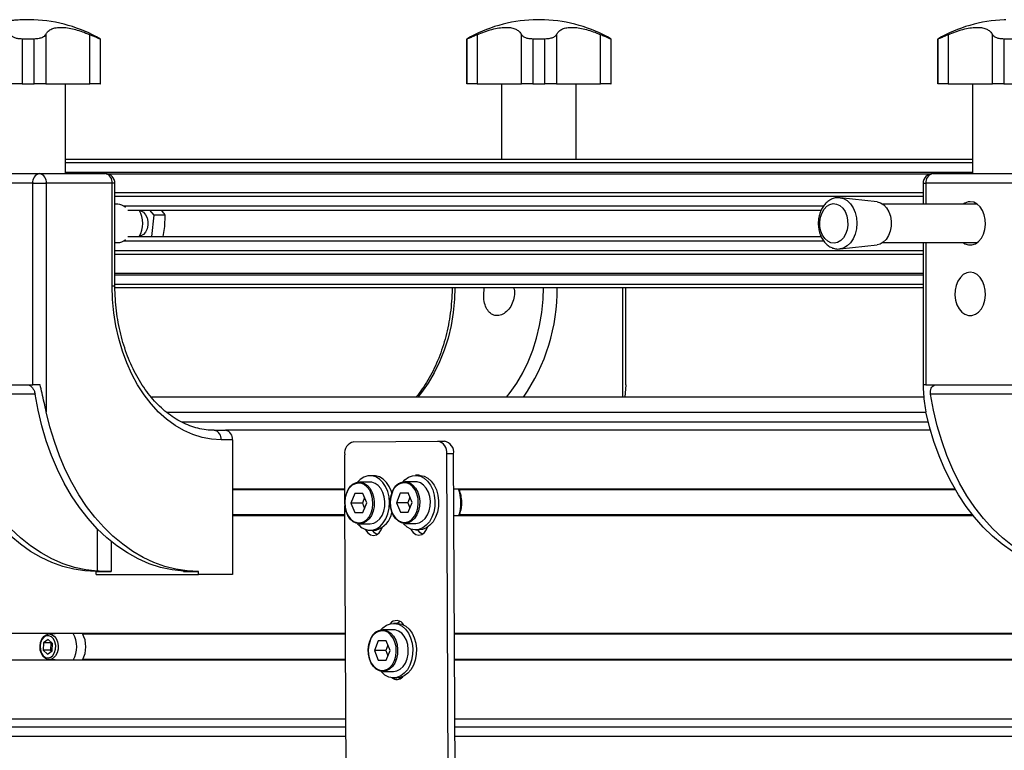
# Model space of a CAD drawing. Header units: millimetres. Extents: x 0 to 420, y 0 to 297.
# Tile 24 of 30: x 285 to 300, y 236 to 247. Entities that reach past the tile are written whole.
import ezdxf

# ---------------------------------------------------------------- set-up
doc = ezdxf.new("R2010")
doc.units = ezdxf.units.MM

msp = doc.modelspace()

# ---------------------------------------------------------------- linework, layer by layer
at = {"color": 7, "linetype": 'Continuous', "lineweight": 25}
for p, q in [((284.81579, 247.36829), (284.81579, 247.36658)), ((284.85976, 247.36829), (284.81579, 247.36829)), ((284.85976, 247.36658), (284.81579, 247.36658)), ((284.85976, 247.36829), (284.85976, 247.36658)), ((284.88543, 247.36829), (284.85976, 247.36829)), ((284.88543, 247.36658), (284.85976, 247.36658)), ((285.03504, 247.36829), (284.88543, 247.36829)), ((285.03504, 247.36658), (284.88543, 247.36658)), ((285.03504, 247.36658), (285.03504, 247.36829)), ((292.81471, 247.36829), (292.81471, 247.36658)), ((292.98999, 247.36829), (292.81471, 247.36829)), ((292.98999, 247.36658), (292.81471, 247.36658)), ((292.98999, 247.36658), (292.98999, 247.36829)), ((300.14992, 247.36829), (300.14992, 247.36658)), ((300.17559, 247.36829), (300.14992, 247.36829)), ((300.17559, 247.36658), (300.14992, 247.36658)), ((285.04105, 247.06685), (284.85375, 247.06685)), ((284.85375, 247.06685), (284.85375, 246.36829)), ((285.04105, 246.36829), (285.04105, 247.06685)), ((285.22056, 247.13442), (285.22056, 246.36829)), ((285.90818, 246.36829), (285.90818, 247.13442)), ((286.0724, 247.06685), (286.0685, 247.06685)), ((286.0685, 247.06685), (286.0685, 246.36829)), ((286.0724, 246.36829), (286.0724, 247.06685)), ((291.77735, 247.06685), (291.77735, 246.36829)), ((291.78126, 247.06685), (291.77735, 247.06685)), ((291.78126, 246.36829), (291.78126, 247.06685)), ((291.94157, 247.13442), (291.94157, 246.36829)), ((292.62919, 246.36829), (292.62919, 247.13442)), ((292.996, 247.06685), (292.8087, 247.06685)), ((292.8087, 247.06685), (292.8087, 246.36829)), ((292.996, 246.36829), (292.996, 247.06685)), ((293.17551, 247.13442), (293.17551, 246.36829)), ((293.86313, 246.36829), (293.86313, 247.13442)), ((294.02735, 247.06685), (294.02345, 247.06685)), ((294.02345, 247.06685), (294.02345, 246.36829)), ((294.02735, 246.36829), (294.02735, 247.06685)), ((299.11256, 247.06685), (299.11256, 246.36829)), ((299.11646, 247.06685), (299.11256, 247.06685)), ((299.11646, 246.36829), (299.11646, 247.06685)), ((299.27678, 247.13442), (299.27678, 246.36829)), ((299.9644, 246.36829), (299.9644, 247.13442)), ((300.33121, 247.06685), (300.14391, 247.06685)), ((300.14391, 247.06685), (300.14391, 246.36829)), ((284.85375, 246.36829), (284.67424, 246.36829)), ((284.85375, 246.36829), (285.04105, 246.36829)), ((285.22056, 246.36829), (285.04105, 246.36829)), ((285.22056, 246.36829), (285.90818, 246.36829)), ((285.52948, 244.96829), (285.52948, 246.36829)), ((286.0685, 246.36829), (285.90818, 246.36829)), ((286.0685, 246.36829), (286.0724, 246.36829)), ((291.77735, 246.36829), (291.78126, 246.36829)), ((291.94157, 246.36829), (291.78126, 246.36829)), ((291.94157, 246.36829), (292.62919, 246.36829)), ((292.32027, 246.36829), (292.32027, 245.19329)), ((292.8087, 246.36829), (292.62919, 246.36829)), ((292.8087, 246.36829), (292.996, 246.36829)), ((293.17551, 246.36829), (292.996, 246.36829)), ((293.17551, 246.36829), (293.86313, 246.36829)), ((293.48443, 245.19329), (293.48443, 246.36829)), ((294.02345, 246.36829), (293.86313, 246.36829)), ((294.02345, 246.36829), (294.02735, 246.36829)), ((299.11256, 246.36829), (299.11646, 246.36829)), ((299.27678, 246.36829), (299.11646, 246.36829)), ((299.27678, 246.36829), (299.9644, 246.36829)), ((299.65548, 246.36829), (299.65548, 244.96829)), ((300.14391, 246.36829), (299.9644, 246.36829)), ((300.14391, 246.36829), (300.33121, 246.36829)), ((285.52948, 245.19329), (299.65548, 245.19329)), ((285.52948, 245.14329), (299.65548, 245.14329)), ((283.74532, 244.96829), (285.12418, 244.96829)), ((285.12418, 244.96829), (286.14948, 244.96829)), ((285.52948, 244.99329), (299.65548, 244.99329)), ((286.16172, 244.96779), (299.02324, 244.96779)), ((299.03548, 244.96829), (300.41434, 244.96829)), ((285.01811, 244.81829), (283.63925, 244.81829)), ((285.01811, 241.6788), (285.01811, 244.81829)), ((285.01811, 244.81829), (285.23024, 244.81829)), ((285.23024, 244.81829), (285.23024, 241.25464)), ((286.25555, 244.81829), (285.23024, 244.81829)), ((286.25555, 243.21829), (286.25555, 244.81829)), ((286.29948, 244.81829), (286.25555, 244.81829)), ((286.29948, 243.21829), (286.29948, 244.81829)), ((298.88548, 244.81829), (298.88548, 244.49329)), ((298.88548, 244.81829), (298.92941, 244.81829)), ((300.30827, 244.81829), (298.92941, 244.81829)), ((298.92941, 244.81829), (298.92941, 244.49329)), ((286.29948, 244.67328), (298.88548, 244.67328)), ((286.29948, 244.61527), (298.88548, 244.61527)), ((298.16771, 244.52981), (297.59183, 244.59213)), ((286.34394, 244.49329), (286.29948, 244.49329)), ((286.43258, 244.46584), (297.33665, 244.46584)), ((299.72817, 244.49329), (298.25883, 244.49329)), ((286.49881, 244.39829), (297.2971, 244.39829)), ((286.83976, 244.39829), (286.90685, 244.32221)), ((286.90685, 244.32221), (286.87061, 243.98829)), ((287.08316, 244.32221), (286.90685, 244.32221)), ((287.07636, 244.14662), (287.08316, 244.32221)), ((287.04813, 243.98829), (287.07636, 244.14662)), ((286.49881, 243.98829), (297.29662, 243.98829)), ((286.29948, 243.89329), (286.34394, 243.89329)), ((286.43258, 243.92074), (297.33605, 243.92074)), ((297.59183, 243.79446), (298.16771, 243.85678)), ((298.21463, 243.8686), (298.16771, 243.85678)), ((298.25883, 243.89329), (299.72817, 243.89329)), ((298.88548, 243.89329), (298.88548, 241.6788)), ((298.92941, 243.89329), (298.92941, 241.6788)), ((286.29948, 243.77131), (298.88548, 243.77131)), ((286.29948, 243.7133), (298.88548, 243.7133)), ((297.64744, 243.80848), (297.59194, 243.79447)), ((286.29948, 243.41879), (298.88548, 243.41879)), ((286.29948, 243.39329), (298.88548, 243.39329)), ((286.25555, 243.21829), (286.29948, 243.21829)), ((286.29948, 243.24329), (298.88548, 243.24329)), ((286.29971, 243.19329), (298.88548, 243.19329)), ((294.2105, 241.48329), (294.2105, 243.19329)), ((294.25443, 241.6788), (294.25443, 243.19329)), ((283.63925, 241.6788), (285.01811, 241.6788)), ((285.13252, 241.6788), (285.01811, 241.6788)), ((294.2542, 241.6788), (294.24033, 241.48329)), ((294.25443, 241.6788), (294.2542, 241.6788)), ((298.92941, 241.6788), (298.88548, 241.6788)), ((298.92941, 241.6788), (300.30827, 241.6788)), ((285.0563, 241.5288), (283.7128, 241.5288)), ((300.34646, 241.5288), (299.00296, 241.5288)), ((298.89958, 241.48329), (286.8662, 241.48329)), ((298.93185, 241.24329), (287.11144, 241.24329)), ((298.96698, 241.09329), (287.34492, 241.09329)), ((287.84654, 240.96829), (288.02331, 240.96829)), ((299.00039, 240.96829), (288.02331, 240.96829)), ((288.12938, 240.81829), (287.9526, 240.81829)), ((288.12938, 240.81829), (288.12938, 238.71829)), ((290.01776, 240.78761), (291.32589, 240.79901)), ((291.32589, 240.79901), (291.43195, 240.79901)), ((291.49046, 235.48748), (291.46818, 240.60025)), ((291.57424, 240.60025), (291.46818, 240.60025)), ((291.59653, 235.48748), (291.57424, 240.60025)), ((289.88033, 239.87325), (289.87722, 240.58638)), ((290.27471, 240.16005), (290.10854, 240.16005)), ((290.33128, 240.26005), (290.27471, 240.26005)), ((290.98181, 240.16622), (290.81564, 240.16622)), ((291.03837, 240.26622), (290.98181, 240.26622)), ((289.87955, 240.05079), (288.12938, 240.05079)), ((289.87961, 240.03829), (288.12938, 240.03829)), ((290.03605, 239.98452), (289.97546, 239.83398)), ((290.15852, 239.98558), (290.03605, 239.98452)), ((290.15896, 239.98452), (290.03605, 239.98452)), ((290.22041, 239.83612), (290.15852, 239.98558)), ((290.74314, 239.99068), (290.68256, 239.84015)), ((290.86561, 239.99175), (290.74314, 239.99068)), ((290.86605, 239.99068), (290.74314, 239.99068)), ((290.9275, 239.84228), (290.86561, 239.99175)), ((299.38345, 240.05079), (291.57664, 240.05079)), ((291.64671, 240.05079), (291.66282, 240.02262)), ((291.66144, 240.02269), (291.64887, 240.05079)), ((299.39072, 240.03829), (291.65446, 240.03829)), ((289.97546, 239.83398), (290.03735, 239.68452)), ((290.15224, 239.83398), (289.97546, 239.83398)), ((290.18627, 239.91855), (290.15224, 239.83398)), ((290.15224, 239.83398), (290.18637, 239.75155)), ((290.15983, 239.68559), (290.22041, 239.83612)), ((290.68256, 239.84015), (290.74445, 239.69069)), ((290.85933, 239.84015), (290.68256, 239.84015)), ((290.89337, 239.92471), (290.85933, 239.84015)), ((290.85933, 239.84015), (290.89347, 239.75772)), ((290.86692, 239.69175), (290.9275, 239.84228)), ((289.8995, 235.47361), (289.88068, 239.79288)), ((290.03735, 239.68452), (290.15983, 239.68559)), ((290.74445, 239.69069), (290.86692, 239.69175)), ((291.68375, 239.72345), (291.68685, 239.73313)), ((289.88131, 239.64829), (288.12938, 239.64829)), ((289.88136, 239.63579), (288.12938, 239.63579)), ((299.66728, 239.63579), (291.57845, 239.63579)), ((299.65724, 239.64829), (291.65702, 239.64829)), ((286.02574, 238.77151), (286.02574, 239.43148)), ((290.10854, 239.51005), (290.27471, 239.51005)), ((290.27471, 239.41005), (290.33128, 239.41005)), ((290.33128, 239.41005), (290.36701, 239.41307)), ((290.81564, 239.51622), (290.98181, 239.51622)), ((290.98181, 239.41622), (291.03837, 239.41622)), ((286.23787, 239.2372), (286.23787, 238.76829)), ((286.00806, 238.76829), (286.23787, 238.76829)), ((286.00806, 238.71829), (286.00806, 238.76829)), ((287.36924, 238.76829), (287.36924, 238.77151)), ((287.36924, 238.76829), (287.59905, 238.76829)), ((287.59905, 238.71829), (287.59905, 238.76829)), ((286.00806, 238.71829), (287.59905, 238.71829)), ((288.12938, 238.71829), (287.59905, 238.71829)), ((290.6383, 237.8591), (290.47213, 237.8591)), ((290.69487, 237.9591), (290.6383, 237.9591)), ((289.88936, 237.80079), (283.79835, 237.80079)), ((285.25875, 237.70864), (285.18624, 237.65557)), ((285.32751, 237.64636), (285.25875, 237.70864)), ((285.36813, 237.79329), (285.27385, 237.79329)), ((289.88941, 237.78829), (285.79946, 237.78829)), ((290.40029, 237.6841), (290.33905, 237.5341)), ((290.52276, 237.6841), (290.40029, 237.6841)), ((290.584, 237.5341), (290.52276, 237.6841)), ((313.39861, 237.80079), (291.58644, 237.80079)), ((313.39866, 237.78829), (291.5865, 237.78829)), ((285.18624, 237.65557), (285.18247, 237.54023)), ((285.18247, 237.54023), (285.25123, 237.47794)), ((285.29561, 237.54023), (285.18247, 237.54023)), ((285.29937, 237.65557), (285.18624, 237.65557)), ((285.25123, 237.47794), (285.32375, 237.53101)), ((285.29937, 237.65557), (285.29561, 237.54023)), ((285.29561, 237.54023), (285.31381, 237.52374)), ((285.30931, 237.66284), (285.29937, 237.65557)), ((285.32375, 237.53101), (285.32751, 237.64636)), ((290.33905, 237.5341), (290.40029, 237.3841)), ((290.51583, 237.5341), (290.33905, 237.5341)), ((290.54991, 237.6176), (290.51583, 237.5341)), ((290.51583, 237.5341), (290.54991, 237.45061)), ((290.52276, 237.3841), (290.584, 237.5341)), ((289.89117, 237.38579), (283.79835, 237.38579)), ((285.27385, 237.39329), (285.36813, 237.39329)), ((289.89111, 237.39829), (285.79946, 237.39829)), ((290.40029, 237.3841), (290.52276, 237.3841)), ((313.40036, 237.39829), (291.5882, 237.39829)), ((313.40042, 237.38579), (291.58825, 237.38579)), ((290.47213, 237.2091), (290.6383, 237.2091)), ((290.6383, 237.1091), (290.69487, 237.1091)), ((290.74011, 237.09455), (290.71692, 237.11025)), ((289.89517, 236.46829), (283.79835, 236.46829)), ((313.40442, 236.46829), (291.59225, 236.46829)), ((289.89571, 236.34329), (283.85138, 236.34329)), ((313.40496, 236.34329), (291.5928, 236.34329)), ((289.89636, 236.19329), (283.85138, 236.19329)), ((313.40561, 236.19329), (291.59345, 236.19329))]:
    msp.add_line(p, q, dxfattribs=at)
at = {"color": 7, "linetype": 'Continuous', "lineweight": 25, "flags": 128}
for points in [[(297.59247, 244.59206), (297.64439, 244.5793), (297.70134, 244.54774), (297.75215, 244.4996), (297.79446, 244.43714), (297.82628, 244.36327), (297.84613, 244.28146), (297.85309, 244.19553), (297.84681, 244.10949), (297.82761, 244.02737), (297.79637, 243.95301), (297.75456, 243.88988), (297.70413, 243.84094), (297.64744, 243.80848)], [(297.55378, 243.89708), (297.50193, 243.88558), (297.44964, 243.89196), (297.39994, 243.91586), (297.35574, 243.95587), (297.31959, 244.00969), (297.2936, 244.07417), (297.27928, 244.14558), (297.27745, 244.21976), (297.28824, 244.29241), (297.311, 244.35929), (297.34442, 244.41652), (297.38655, 244.46079), (297.43495, 244.4895), (297.4868, 244.501), (297.53909, 244.49462), (297.58878, 244.47073), (297.63299, 244.43071), (297.66913, 244.3769), (297.69513, 244.31241), (297.70945, 244.241), (297.71127, 244.16682), (297.70049, 244.09418), (297.67773, 244.0273), (297.64431, 243.97006), (297.60218, 243.9258), (297.55378, 243.89708)], [(298.16771, 244.52981), (298.22125, 244.51518), (298.27181, 244.4831), (298.31577, 244.4354), (298.35077, 244.37465), (298.37492, 244.30412), (298.38691, 244.22762), (298.38611, 244.14926), (298.37255, 244.07328), (298.34697, 244.00377), (298.31074, 243.94448), (298.26582, 243.8986), (298.21463, 243.8686)], [(299.50951, 243.89329), (299.53722, 243.87615), (299.59113, 243.85807), (299.64655, 243.85807), (299.70046, 243.87615), (299.74998, 243.91132), (299.79243, 243.96169), (299.82552, 244.02454), (299.84746, 244.0965), (299.85709, 244.17367), (299.85386, 244.2519), (299.83797, 244.32697), (299.81027, 244.39483), (299.77224, 244.45183), (299.72595, 244.49489), (299.67388, 244.5217), (299.61884, 244.53079), (299.61884, 244.53079)], [(286.67895, 244.3931), (286.70458, 244.38816), (286.74378, 244.36623), (286.77667, 244.32893), (286.80032, 244.27959), (286.81264, 244.22257), (286.81253, 244.16295), (286.79999, 244.10603), (286.77615, 244.05687), (286.74312, 244.01982), (286.70384, 243.99819), (286.67895, 243.99349)], [(299.61884, 243.43079), (299.5638, 243.4217), (299.51173, 243.39489), (299.46544, 243.35183), (299.42741, 243.29483), (299.39971, 243.22697), (299.38382, 243.1519), (299.3806, 243.07367), (299.39022, 242.9965), (299.41216, 242.92454), (299.44525, 242.86169), (299.4877, 242.81132), (299.53722, 242.77615), (299.59113, 242.75807), (299.64655, 242.75807), (299.70046, 242.77615), (299.74998, 242.81132), (299.79243, 242.86169), (299.82552, 242.92454), (299.84746, 242.9965), (299.85709, 243.07367), (299.85386, 243.1519), (299.83797, 243.22697), (299.81027, 243.29483), (299.77224, 243.35183), (299.72595, 243.39489), (299.67388, 243.4217), (299.61884, 243.43079)], [(287.9526, 240.81829), (287.8047, 240.82743), (287.65791, 240.85475), (287.51337, 240.90007), (287.37218, 240.96303), (287.2354, 241.04315), (287.10408, 241.13983), (286.97921, 241.25233), (286.86176, 241.37979), (286.7526, 241.52124), (286.65258, 241.6756), (286.56246, 241.84171), (286.48291, 242.01829), (286.41455, 242.20401), (286.35789, 242.39744), (286.31337, 242.59713), (286.28133, 242.80154), (286.26201, 243.00912), (286.25555, 243.21829)], [(291.59411, 243.19329), (291.58742, 243.01069), (291.56711, 242.80486), (291.53347, 242.60255), (291.48677, 242.4055), (291.42741, 242.21538), (291.3559, 242.03382), (291.27285, 241.86236), (291.17897, 241.70248), (291.07506, 241.55552), (291.0162, 241.48329)], [(292.39506, 241.48329), (292.45391, 241.55552), (292.55783, 241.70248), (292.65171, 241.86236), (292.73476, 242.03382), (292.80627, 242.21538), (292.86563, 242.4055), (292.91233, 242.60255), (292.94597, 242.80486), (292.96627, 243.01069), (292.97296, 243.19329)], [(286.02574, 238.77151), (285.84554, 238.79178), (285.66687, 238.83061), (285.49068, 238.88777), (285.31791, 238.96297), (285.14948, 239.05581), (284.98629, 239.16578), (284.82921, 239.2923), (284.67909, 239.4347), (284.53671, 239.59222), (284.40284, 239.76402), (284.2782, 239.94918), (284.16345, 240.1467), (284.05919, 240.35555), (283.966, 240.5746), (283.88436, 240.80269), (283.81471, 241.0386), (283.75742, 241.28107), (283.7128, 241.5288)], [(287.36924, 238.77151), (287.18904, 238.79178), (287.01037, 238.83061), (286.83418, 238.88777), (286.66141, 238.96297), (286.49298, 239.05581), (286.32979, 239.16578), (286.17272, 239.2923), (286.02259, 239.4347), (285.88021, 239.59222), (285.74635, 239.76402), (285.6217, 239.94918), (285.50695, 240.1467), (285.4027, 240.35555), (285.3095, 240.5746), (285.22786, 240.80269), (285.15821, 241.0386), (285.10092, 241.28107), (285.0563, 241.5288)], [(301.3159, 238.77151), (301.1357, 238.79178), (300.95703, 238.83061), (300.78083, 238.88777), (300.60806, 238.96297), (300.43964, 239.05581), (300.27645, 239.16578), (300.11937, 239.2923), (299.96924, 239.4347), (299.82687, 239.59222), (299.693, 239.76402), (299.56836, 239.94918), (299.45361, 240.1467), (299.34935, 240.35555), (299.25616, 240.5746), (299.17452, 240.80269), (299.10487, 241.0386), (299.04758, 241.28107), (299.00296, 241.5288)], [(286.00806, 238.76829), (285.83263, 238.7771), (285.65809, 238.80346), (285.4853, 238.84726), (285.31515, 238.90827), (285.14848, 238.98618), (284.98614, 239.08061), (284.82893, 239.19107), (284.67766, 239.31701), (284.53309, 239.45779), (284.39593, 239.61272), (284.26688, 239.78101), (284.14659, 239.96181), (284.03567, 240.15421), (283.93467, 240.35725), (283.8441, 240.5699), (283.76441, 240.7911), (283.69602, 241.01973), (283.63925, 241.25464)], [(287.59905, 238.76829), (287.42362, 238.7771), (287.24908, 238.80346), (287.07629, 238.84726), (286.90614, 238.90827), (286.73947, 238.98618), (286.57713, 239.08061), (286.41992, 239.19107), (286.26865, 239.31701), (286.12408, 239.45779), (285.98692, 239.61272), (285.85787, 239.78101), (285.73758, 239.96181), (285.62666, 240.15421), (285.52566, 240.35725), (285.43509, 240.5699), (285.3554, 240.7911), (285.28701, 241.01973), (285.23024, 241.25464)], [(301.29822, 238.76829), (301.12279, 238.7771), (300.94825, 238.80346), (300.77546, 238.84726), (300.60531, 238.90827), (300.43864, 238.98618), (300.2763, 239.08061), (300.11909, 239.19107), (299.96782, 239.31701), (299.82324, 239.45779), (299.68609, 239.61272), (299.55704, 239.78101), (299.43675, 239.96181), (299.32583, 240.15421), (299.22483, 240.35725), (299.13426, 240.5699), (299.05457, 240.7911), (298.98618, 241.01973), (298.92941, 241.25464)], [(290.31044, 239.41307), (290.3717, 239.43279), (290.42872, 239.4701), (290.47901, 239.52336), (290.52037, 239.59024), (290.55099, 239.66782), (290.56954, 239.75271), (290.5752, 239.8412), (290.56773, 239.92942), (290.54745, 240.01351), (290.51526, 240.08981), (290.47255, 240.15497), (290.42119, 240.20615), (290.36344, 240.24111), (290.3018, 240.25832), (290.23898, 240.25704), (290.17772, 240.23731), (290.1207, 240.2), (290.07879, 240.15732)], [(290.10854, 240.16005), (290.13381, 240.15808), (290.18581, 240.14113), (290.23364, 240.10768), (290.27472, 240.05953), (290.30685, 239.99928), (290.32829, 239.93018), (290.33788, 239.85595), (290.3351, 239.78059), (290.32011, 239.70817), (290.29372, 239.64259), (290.25734, 239.58738), (290.21294, 239.54553), (290.16292, 239.51928), (290.10996, 239.51006), (290.10854, 239.51005)], [(290.17965, 239.5474), (290.21623, 239.57407), (290.25696, 239.62169), (290.28844, 239.68171), (290.30886, 239.75064), (290.31701, 239.82448), (290.31243, 239.89893), (290.29539, 239.96967), (290.26687, 240.03259), (290.22854, 240.08402), (290.18261, 240.12099), (290.14336, 240.13832)], [(290.27471, 239.51005), (290.27613, 239.51006), (290.32909, 239.51928), (290.37911, 239.54553), (290.42351, 239.58738), (290.45989, 239.64259), (290.48628, 239.70817), (290.50127, 239.78059), (290.50405, 239.85595), (290.49446, 239.93018), (290.47302, 239.99928), (290.44089, 240.05953), (290.39981, 240.10768), (290.35198, 240.14113), (290.29998, 240.15808), (290.27471, 240.16005)], [(290.61121, 239.98968), (290.60402, 240.01351), (290.57183, 240.08981), (290.52912, 240.15497), (290.47776, 240.20615), (290.42, 240.24111), (290.35837, 240.25832), (290.33128, 240.26005)], [(290.78448, 240.16176), (290.81541, 240.19513), (290.87108, 240.23632), (290.93159, 240.26024), (290.99429, 240.26585), (291.05644, 240.2529), (291.11534, 240.22196), (291.16839, 240.17438), (291.21329, 240.11223), (291.24808, 240.03825), (291.27123, 239.95565), (291.28173, 239.86805), (291.27912, 239.77927), (291.26351, 239.69321), (291.2356, 239.61361), (291.19659, 239.54396), (291.1482, 239.48731), (291.09253, 239.44611), (291.03202, 239.42219), (290.96932, 239.41658), (290.90717, 239.42953), (290.84828, 239.46047), (290.79522, 239.50806), (290.78588, 239.51895)], [(290.81564, 240.16622), (290.84091, 240.16424), (290.8929, 240.1473), (290.94073, 240.11385), (290.98182, 240.0657), (291.01394, 240.00545), (291.03538, 239.93634), (291.04497, 239.86211), (291.0422, 239.78675), (291.02721, 239.71433), (291.00081, 239.64875), (290.96444, 239.59354), (290.92004, 239.55169), (290.87001, 239.52544), (290.81705, 239.51622), (290.81564, 239.51622)], [(290.88675, 239.55356), (290.92333, 239.58023), (290.96405, 239.62785), (290.99554, 239.68787), (291.01595, 239.75681), (291.0241, 239.83064), (291.01953, 239.90509), (291.00249, 239.97583), (290.97397, 240.03875), (290.93563, 240.09019), (290.8897, 240.12715), (290.85045, 240.14449)], [(290.98181, 239.51622), (290.98322, 239.51622), (291.03618, 239.52544), (291.08621, 239.55169), (291.13061, 239.59354), (291.16698, 239.64875), (291.19338, 239.71433), (291.20837, 239.78675), (291.21114, 239.86211), (291.20155, 239.93634), (291.18011, 240.00545), (291.14799, 240.0657), (291.1069, 240.11385), (291.05907, 240.1473), (291.00708, 240.16424), (290.98181, 240.16622)], [(291.03837, 240.26622), (291.05086, 240.26585), (291.11301, 240.2529), (291.1719, 240.22196), (291.22496, 240.17438), (291.26986, 240.11223), (291.30465, 240.03825), (291.3278, 239.95565), (291.3383, 239.86805), (291.33569, 239.77927), (291.32008, 239.69321), (291.29217, 239.61361), (291.25316, 239.54396), (291.20477, 239.48731), (291.1491, 239.44611), (291.08859, 239.42219), (291.03837, 239.41622)], [(289.90743, 239.98839), (289.88702, 239.91946), (289.87886, 239.84563), (289.88344, 239.77117), (289.90048, 239.70043), (289.929, 239.63752), (289.96733, 239.58608), (290.01326, 239.54912), (290.06411, 239.52877), (290.11692, 239.52622), (290.16863, 239.54162), (290.17965, 239.5474)], [(290.10854, 239.51005), (290.05692, 239.51836), (290.00667, 239.54373), (289.96191, 239.5848), (289.92506, 239.63937), (289.89809, 239.70449), (289.88247, 239.77664), (289.87904, 239.85195), (289.88798, 239.92634), (289.90882, 239.99581)], [(290.61452, 239.99456), (290.59411, 239.92563), (290.58595, 239.85179), (290.59053, 239.77734), (290.60757, 239.7066), (290.63609, 239.64368), (290.67443, 239.59225), (290.72035, 239.55528), (290.7712, 239.53493), (290.82401, 239.53238), (290.87572, 239.54778), (290.88675, 239.55356)], [(290.81564, 239.51622), (290.76402, 239.52452), (290.71376, 239.54989), (290.669, 239.59097), (290.63215, 239.64554), (290.60519, 239.71065), (290.58957, 239.78281), (290.58614, 239.85811), (290.59508, 239.93251), (290.61591, 240.00198)], [(290.19786, 239.42418), (290.20271, 239.41429), (290.23616, 239.36757), (290.27818, 239.33775), (290.32465, 239.32776), (290.37104, 239.33856), (290.4128, 239.36911), (290.44583, 239.41641), (290.46012, 239.45109)], [(290.37676, 239.34143), (290.34222, 239.36757), (290.31104, 239.41005)], [(290.90495, 239.43035), (290.9098, 239.42045), (290.94325, 239.37373), (290.98527, 239.34392), (291.03175, 239.33392), (291.07813, 239.34473), (291.11989, 239.37527), (291.15293, 239.42257), (291.16721, 239.45726)], [(291.08385, 239.34759), (291.04932, 239.37373), (291.01813, 239.41622)], [(290.69692, 237.95909), (290.7019, 237.96451), (290.73793, 237.99219)], [(290.44238, 237.85637), (290.47191, 237.88801), (290.52758, 237.92921), (290.58808, 237.95313), (290.65078, 237.95874), (290.71294, 237.94579), (290.77183, 237.91485), (290.82489, 237.86726), (290.86979, 237.80512), (290.90458, 237.73113), (290.92772, 237.64854), (290.93822, 237.56094), (290.93561, 237.47216), (290.92001, 237.3861), (290.89209, 237.3065), (290.85309, 237.23685), (290.80469, 237.18019), (290.74903, 237.139), (290.68852, 237.11508), (290.62582, 237.10947), (290.56366, 237.12242), (290.50477, 237.15336), (290.45171, 237.20094), (290.44238, 237.21184)], [(290.47213, 237.8591), (290.49881, 237.85691), (290.55073, 237.8395), (290.59841, 237.80564), (290.63929, 237.75713), (290.67115, 237.6966), (290.69229, 237.62731), (290.70155, 237.553), (290.69845, 237.47767), (290.68315, 237.40538), (290.65647, 237.34003), (290.61985, 237.28514), (290.57527, 237.24367), (290.52513, 237.21786), (290.47213, 237.2091)], [(290.54218, 237.24585), (290.57868, 237.2721), (290.61961, 237.31936), (290.65136, 237.3791), (290.67207, 237.44786), (290.68055, 237.52162), (290.6763, 237.59611), (290.65956, 237.667), (290.63132, 237.73016), (290.59321, 237.78193), (290.54744, 237.8193), (290.50782, 237.83711)], [(290.6383, 237.2091), (290.6913, 237.21786), (290.74144, 237.24367), (290.78602, 237.28514), (290.82264, 237.34003), (290.84932, 237.40538), (290.86462, 237.47767), (290.86772, 237.553), (290.85846, 237.62731), (290.83732, 237.6966), (290.80546, 237.75713), (290.76458, 237.80564), (290.7169, 237.8395), (290.66498, 237.85691), (290.6383, 237.8591)], [(290.69487, 237.9591), (290.70735, 237.95874), (290.76951, 237.94579), (290.8284, 237.91485), (290.88146, 237.86726), (290.92636, 237.80512), (290.96114, 237.73113), (290.98429, 237.64854), (290.99479, 237.56094), (290.99218, 237.47216), (290.97658, 237.3861), (290.94866, 237.3065), (290.90966, 237.23685), (290.86126, 237.18019), (290.80559, 237.139), (290.74509, 237.11508), (290.69487, 237.1091)], [(285.13256, 237.60128), (285.13736, 237.54463), (285.1549, 237.49324), (285.1833, 237.45271), (285.21946, 237.4274), (285.25947, 237.42007), (285.299, 237.43152), (285.33376, 237.46049), (285.35998, 237.50386), (285.37483, 237.55691), (285.37669, 237.61391), (285.36536, 237.66868), (285.34207, 237.71527), (285.30934, 237.74865), (285.27073, 237.76519), (285.23041, 237.7631), (285.19275, 237.74262), (285.16184, 237.70595), (285.14102, 237.65707), (285.13256, 237.60128)], [(285.13258, 237.60251), (285.14077, 237.66099), (285.16079, 237.71345), (285.19086, 237.75524), (285.2283, 237.78264), (285.26979, 237.79321), (285.31164, 237.78602), (285.35013, 237.76171), (285.38184, 237.72243), (285.40396, 237.67167), (285.41451, 237.61396), (285.41257, 237.5544), (285.3983, 237.4983), (285.37297, 237.45065), (285.33884, 237.41566), (285.29893, 237.39646), (285.25679, 237.39475), (285.21617, 237.41068), (285.18067, 237.44284), (285.15345, 237.48836), (285.13693, 237.54321), (285.13258, 237.60251)], [(290.27169, 237.6891), (290.25098, 237.62035), (290.2425, 237.54659), (290.24675, 237.4721), (290.26349, 237.40121), (290.29173, 237.33805), (290.32984, 237.28628), (290.3756, 237.24891), (290.42636, 237.22812), (290.47916, 237.22511), (290.53094, 237.24006), (290.54218, 237.24585)], [(290.47213, 237.2091), (290.41913, 237.21786), (290.36899, 237.24367), (290.32441, 237.28514), (290.2878, 237.34003), (290.26112, 237.40538), (290.24581, 237.47767), (290.24271, 237.553), (290.25198, 237.62731), (290.27311, 237.6966)]]:
    msp.add_lwpolyline(points, dxfattribs=at)
at = {"color": 7, "linetype": 'Continuous', "lineweight": 25}
for centre, radius, start, end in [((284.9474, 245.11829), 2.25, 92.232359, 120), ((284.90343, 245.11829), 2.25, 92.232359, 108.829134), ((284.9474, 245.11829), 2.25, 60, 87.767641), ((292.90235, 245.11829), 2.25, 92.232359, 120), ((292.90235, 245.11829), 2.25, 60, 87.767641), ((300.23756, 245.11829), 2.25, 92.232359, 120), ((285.15069, 244.83704), 0.1339, 101.421754, 188.049467), ((285.09766, 244.83704), 0.1339, 351.950533, 78.578246), ((286.14948, 244.81829), 0.15, 0, 90), ((286.12296, 244.83704), 0.1339, 351.950533, 78.578246), ((299.03548, 244.81829), 0.15, 90, 180), ((299.06199, 244.83704), 0.1339, 101.421754, 188.049467), ((286.33995, 244.32145), 0.17188, 45.140407, 88.672654), ((299.62291, 244.34079), 0.19005, 91.228333, 126.635313), ((286.34561, 244.19329), 0.38847, 328.149309, 31.850691), ((286.33995, 244.06513), 0.17188, 271.327346, 314.859593), ((290.26611, 243.15305), 2.91927, 325.111628, 0.789806), ((287.82002, 240.83704), 0.1339, 351.950533, 78.578246), ((287.9968, 240.83704), 0.1339, 351.950533, 78.578246), ((290.0548, 240.61205), 0.17943, 101.911331, 188.224453), ((291.2922, 240.62459), 0.17765, 352.125965, 79.070114), ((291.39827, 240.62459), 0.17765, 352.125965, 79.070114), ((290.10387, 239.93987), 0.20234, 78.745829, 166.125051), ((290.12663, 239.93449), 0.22628, 94.585319, 164.276853), ((290.81096, 239.94604), 0.20234, 78.745829, 166.125051), ((290.83373, 239.94066), 0.22628, 94.585319, 164.276853), ((290.26547, 239.75169), 0.35352, 286.692791, 349.55022), ((290.27906, 239.65908), 0.24801, 216.147959, 277.271016), ((290.68569, 237.87693), 0.12564, 26.658002, 143.065155), ((290.4671, 237.63971), 0.20156, 78.344512, 165.814047), ((290.4898, 237.63434), 0.22546, 94.494507, 163.968534), ((285.2804, 237.59329), 0.42479, 330.759855, 29.240145), ((285.42182, 237.59329), 0.42479, 330.759855, 29.240145), ((290.68739, 237.20268), 0.12, 229.816907, 320.651633)]:
    msp.add_arc(centre, radius, start, end, dxfattribs=at)
for points, knots in [([(285.22056, 247.13442), (285.22964, 247.15056), (285.24803, 247.18324), (285.2971, 247.21822), (285.36303, 247.24147), (285.44342, 247.25035), (285.53577, 247.24575), (285.63424, 247.22906), (285.73927, 247.20062), (285.83117, 247.16795), (285.88775, 247.14332), (285.90818, 247.13442)], [0, 0, 0, 0, 0.11925981, 0.24158658, 0.3609602, 0.48426569, 0.59620844, 0.71149815, 0.82228956, 0.93582475, 1, 1, 1, 1]), ([(291.94157, 247.13442), (291.97962, 247.15056), (292.05671, 247.18324), (292.17046, 247.21822), (292.27983, 247.24147), (292.37695, 247.25035), (292.46064, 247.24575), (292.52778, 247.22906), (292.58003, 247.20062), (292.61217, 247.16795), (292.62467, 247.14332), (292.62919, 247.13442)], [0, 0, 0, 0, 0.11925981, 0.24158658, 0.3609602, 0.48426569, 0.59620844, 0.71149815, 0.82228956, 0.93582475, 1, 1, 1, 1]), ([(293.17551, 247.13442), (293.18459, 247.15056), (293.20299, 247.18324), (293.25205, 247.21822), (293.31798, 247.24147), (293.39837, 247.25035), (293.49072, 247.24575), (293.58919, 247.22906), (293.69422, 247.20062), (293.78612, 247.16795), (293.8427, 247.14332), (293.86313, 247.13442)], [0, 0, 0, 0, 0.11925981, 0.24158658, 0.3609602, 0.48426569, 0.59620844, 0.71149815, 0.82228956, 0.93582475, 1, 1, 1, 1]), ([(299.27678, 247.13442), (299.31483, 247.15056), (299.39192, 247.18324), (299.50566, 247.21822), (299.61504, 247.24147), (299.71216, 247.25035), (299.79585, 247.24575), (299.86299, 247.22906), (299.91524, 247.20062), (299.94738, 247.16795), (299.95988, 247.14332), (299.9644, 247.13442)], [0, 0, 0, 0, 0.11925981, 0.24158658, 0.3609602, 0.48426569, 0.59620844, 0.71149815, 0.82228956, 0.93582475, 1, 1, 1, 1]), ([(284.85375, 247.06685), (284.83306, 247.06776), (284.7917, 247.06959), (284.73854, 247.08363), (284.69435, 247.1051), (284.68134, 247.12406), (284.67424, 247.13442)], [0, 0, 0, 0, 0.2331432, 0.46598224, 0.70829004, 1, 1, 1, 1]), ([(285.22056, 247.13442), (285.21366, 247.12432), (285.19985, 247.10408), (285.15033, 247.08089), (285.09376, 247.06852), (285.05567, 247.06731), (285.04105, 247.06685)], [0, 0, 0, 0, 0.28482414, 0.57045716, 0.83508046, 1, 1, 1, 1]), ([(286.0685, 247.06685), (286.06484, 247.06776), (286.05753, 247.06959), (286.02329, 247.08363), (285.97369, 247.1051), (285.93132, 247.12406), (285.90818, 247.13442)], [0, 0, 0, 0, 0.2331432, 0.46598224, 0.70829004, 1, 1, 1, 1]), ([(291.94157, 247.13442), (291.919, 247.12432), (291.87379, 247.10408), (291.82013, 247.08089), (291.78918, 247.06852), (291.78345, 247.06731), (291.78126, 247.06685)], [0, 0, 0, 0, 0.28482414, 0.57045716, 0.83508046, 1, 1, 1, 1]), ([(292.8087, 247.06685), (292.78801, 247.06776), (292.74665, 247.06959), (292.69349, 247.08363), (292.6493, 247.1051), (292.63629, 247.12406), (292.62919, 247.13442)], [0, 0, 0, 0, 0.2331432, 0.46598224, 0.70829004, 1, 1, 1, 1]), ([(293.17551, 247.13442), (293.16862, 247.12432), (293.1548, 247.10408), (293.10528, 247.08089), (293.04871, 247.06852), (293.01062, 247.06731), (292.996, 247.06685)], [0, 0, 0, 0, 0.28482414, 0.57045716, 0.83508046, 1, 1, 1, 1]), ([(294.02345, 247.06685), (294.01979, 247.06776), (294.01248, 247.06959), (293.97825, 247.08363), (293.92864, 247.1051), (293.88627, 247.12406), (293.86313, 247.13442)], [0, 0, 0, 0, 0.2331432, 0.46598224, 0.70829004, 1, 1, 1, 1]), ([(299.27678, 247.13442), (299.25421, 247.12432), (299.209, 247.10408), (299.15533, 247.08089), (299.12439, 247.06852), (299.11866, 247.06731), (299.11646, 247.06685)], [0, 0, 0, 0, 0.28482414, 0.57045716, 0.83508046, 1, 1, 1, 1]), ([(300.14391, 247.06685), (300.12322, 247.06776), (300.08185, 247.06959), (300.02869, 247.08363), (299.98451, 247.1051), (299.9715, 247.12406), (299.9644, 247.13442)], [0, 0, 0, 0, 0.2331432, 0.46598224, 0.70829004, 1, 1, 1, 1]), ([(297.59246, 244.59171), (297.5721, 244.59266), (297.53083, 244.5946), (297.47014, 244.57766), (297.41366, 244.5475), (297.36341, 244.50404), (297.32061, 244.44873), (297.28679, 244.38294), (297.26347, 244.30909), (297.25178, 244.23021), (297.25229, 244.14953), (297.26514, 244.07017), (297.29022, 243.99511), (297.32713, 243.92739), (297.37498, 243.87028), (297.43013, 243.82817), (297.49065, 243.8019), (297.54512, 243.79057), (297.57926, 243.79482), (297.59179, 243.79639)], [0, 0, 0, 0, 0.05542144, 0.112325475, 0.169074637, 0.22686374, 0.286310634, 0.347297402, 0.409242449, 0.471577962, 0.534112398, 0.596937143, 0.660163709, 0.723892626, 0.787836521, 0.851109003, 0.906392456, 0.965648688, 1, 1, 1, 1]), ([(287.08316, 244.32221), (287.07804, 244.32977), (287.06101, 244.3549), (287.03991, 244.38044), (287.02516, 244.39829)], [0, 0, 0, 0, 0.300867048, 1, 1, 1, 1]), ([(287.84654, 240.96829), (287.82542, 240.96868), (287.76139, 240.96985), (287.65467, 240.98336), (287.52739, 241.01456), (287.40229, 241.06143), (287.28036, 241.12328), (287.16245, 241.19964), (287.04933, 241.28992), (286.94174, 241.39347), (286.84035, 241.50961), (286.74585, 241.6376), (286.65889, 241.77659), (286.58009, 241.92568), (286.51003, 242.08385), (286.44925, 242.25003), (286.39821, 242.42306), (286.35731, 242.60173), (286.32684, 242.7848), (286.30717, 242.97095), (286.30006, 243.11601), (286.29959, 243.19851), (286.29948, 243.21829)], [0, 0, 0, 0, 0.02690502, 0.08159375, 0.13618992, 0.19051716, 0.24448926, 0.29809608, 0.35137972, 0.40440645, 0.45724588, 0.50995962, 0.56259681, 0.61519377, 0.66777552, 0.72035388, 0.77293927, 0.82553679, 0.87814733, 0.93076879, 0.98339705, 1, 1, 1, 1]), ([(291.54989, 243.19329), (291.54965, 243.16901), (291.54876, 243.08204), (291.53933, 242.93273), (291.51758, 242.74713), (291.48493, 242.56491), (291.44197, 242.38736), (291.38895, 242.21577), (291.32634, 242.0513), (291.25458, 241.89523), (291.17447, 241.74816), (291.08576, 241.61288), (291.02201, 241.52456), (290.9864, 241.48516), (290.98471, 241.48329)], [0, 0, 0, 0, 0.03715586, 0.13310882, 0.22906035, 0.32497869, 0.42085434, 0.51668048, 0.61245444, 0.70817967, 0.80386826, 0.89954103, 0.99522621, 1, 1, 1, 1]), ([(292.5106, 243.19329), (292.51252, 243.18489), (292.52258, 243.14088), (292.5212, 243.05481), (292.49197, 242.94517), (292.43535, 242.85111), (292.36005, 242.78378), (292.27668, 242.75158), (292.19677, 242.75789), (292.12863, 242.80072), (292.07714, 242.87572), (292.04669, 242.97563), (292.03754, 243.08745), (292.05037, 243.15915), (292.05648, 243.19329)], [0, 0, 0, 0, 0.021016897, 0.110102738, 0.19906833, 0.289009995, 0.379934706, 0.47030683, 0.558968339, 0.646908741, 0.736004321, 0.826667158, 0.917458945, 1, 1, 1, 1]), ([(284.92972, 241.6788), (284.94171, 241.67718), (284.96567, 241.67393), (285.00024, 241.64868), (285.02905, 241.61148), (285.04821, 241.56921), (285.05391, 241.54072), (285.0563, 241.5288)], [0, 0, 0, 0, 0.21020855, 0.42037916, 0.63166541, 0.84588019, 1, 1, 1, 1]), ([(285.23024, 241.25464), (285.20814, 241.35136), (285.17599, 241.49209), (285.14288, 241.63432), (285.13252, 241.6788)], [0, 0, 0, 0, 0.68726798, 1, 1, 1, 1]), ([(298.88571, 241.6788), (298.88924, 241.58117), (298.89437, 241.43887), (298.92104, 241.29865), (298.92941, 241.25464)], [0, 0, 0, 0, 0.68614256, 1, 1, 1, 1]), ([(299.00296, 241.5288), (299.0016, 241.54587), (298.99889, 241.58), (299.01152, 241.62553), (299.03476, 241.65941), (299.06238, 241.67651), (299.08134, 241.67817), (299.08851, 241.6788)], [0, 0, 0, 0, 0.21993775, 0.43998911, 0.65706839, 0.87031767, 1, 1, 1, 1]), ([(291.68579, 239.95362), (291.68184, 239.96888), (291.67566, 239.99275), (291.66521, 240.01475), (291.66144, 240.02269)], [0, 0, 0, 0, 0.63886377, 1, 1, 1, 1]), ([(291.66439, 239.66382), (291.67112, 239.69375), (291.68422, 239.75207), (291.69188, 239.86394), (291.67974, 239.95497), (291.66534, 240.01257), (291.66282, 240.02262)], [0, 0, 0, 0, 0.257005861, 0.500650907, 0.912896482, 1, 1, 1, 1]), ([(291.66282, 240.02262), (291.66842, 240.00819), (291.67669, 239.98685), (291.68328, 239.96334), (291.68509, 239.95636), (291.6853, 239.95556), (291.68534, 239.9554), (291.68531, 239.95553), (291.68519, 239.95598), (291.68484, 239.95731), (291.68433, 239.95925), (291.6839, 239.96084), (291.68376, 239.96136)], [0, 0, 0, 0, 0.57729401, 0.85330633, 0.88795414, 0.90136229, 0.90995221, 0.91859483, 0.92645297, 0.94077433, 0.98062281, 1, 1, 1, 1]), ([(291.68376, 239.96136), (291.68916, 239.9221), (291.6988, 239.85204), (291.69251, 239.77215), (291.68617, 239.73336), (291.68479, 239.72494)], [0, 0, 0, 0, 0.49946616, 0.89123574, 1, 1, 1, 1]), ([(291.68479, 239.72494), (291.68499, 239.72572), (291.68541, 239.72731), (291.68587, 239.72913), (291.68615, 239.73027), (291.68628, 239.73077), (291.68632, 239.73094), (291.68629, 239.73084), (291.68612, 239.73018), (291.68524, 239.72667), (291.68092, 239.71028), (291.67398, 239.6882), (291.66674, 239.66979), (291.66439, 239.66382)], [0, 0, 0, 0, 0.029016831, 0.059164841, 0.070169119, 0.081277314, 0.089211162, 0.097133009, 0.109615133, 0.140977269, 0.26618171, 0.762117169, 1, 1, 1, 1]), ([(291.66439, 239.66382), (291.66221, 239.65815), (291.65831, 239.64804), (291.65284, 239.63954), (291.65043, 239.63579)], [0, 0, 0, 0, 0.55973373, 1, 1, 1, 1]), ([(291.65088, 239.63579), (291.65606, 239.64488), (291.66229, 239.65584), (291.66601, 239.66797), (291.66665, 239.67004)], [0, 0, 0, 0, 0.82959484, 1, 1, 1, 1]), ([(286.23787, 238.76829), (286.22477, 238.76829), (286.19858, 238.76829), (286.14851, 238.76838), (286.09762, 238.76889), (286.05508, 238.76995), (286.03408, 238.77106), (286.02574, 238.77151)], [0, 0, 0, 0, 0.21465102, 0.42930248, 0.64393626, 0.85850128, 1, 1, 1, 1]), ([(287.36924, 238.77151), (287.37999, 238.77086), (287.40147, 238.76956), (287.41499, 238.76865), (287.41208, 238.76832), (287.39499, 238.76829), (287.37656, 238.76829), (287.36924, 238.76829)], [0, 0, 0, 0, 0.21463845, 0.42928258, 0.64382391, 0.85841112, 1, 1, 1, 1])]:
    msp.add_open_spline(points, degree=3, knots=knots, dxfattribs=at)

doc.saveas('drawing.dxf')
